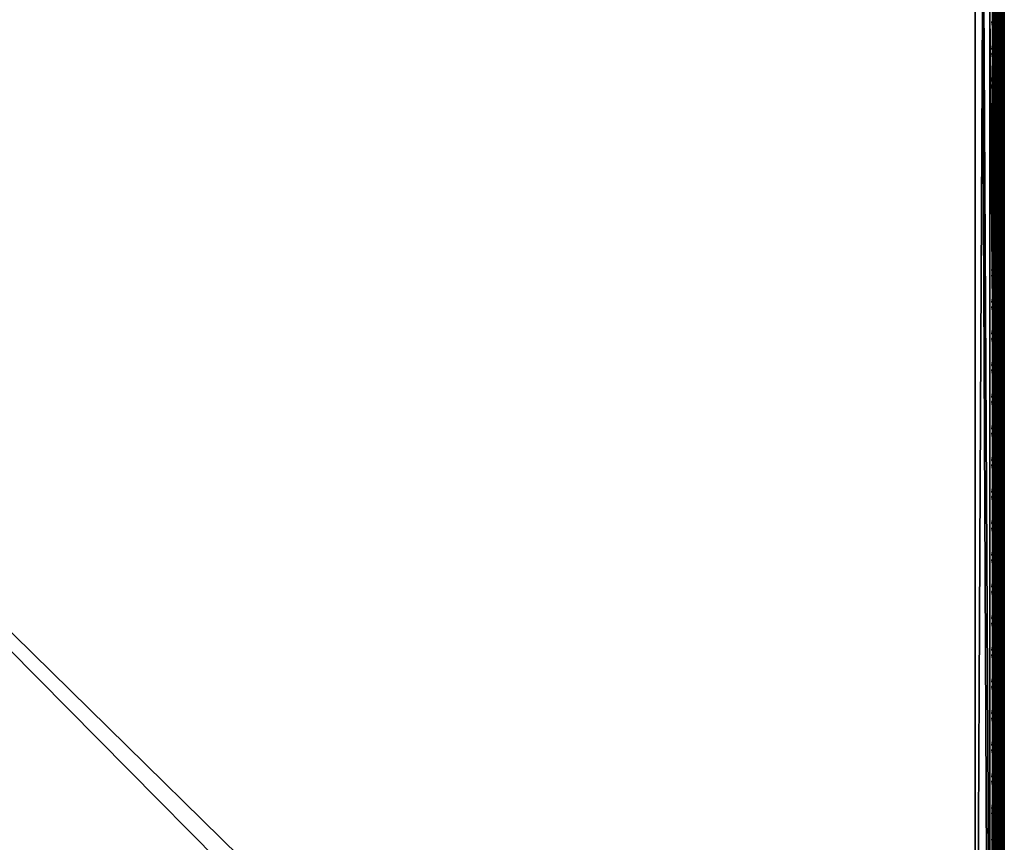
# Model space of a CAD drawing. Header units: inches. Extents: x 0 to 28, y -28 to 0.
# Tile 18 of 98: x 19.6 to 28, y -21.2 to -14.1. Entities that reach past the tile are written whole.
import ezdxf

# ---------------------------------------------------------------- set-up
doc = ezdxf.new("R2010")
doc.units = ezdxf.units.IN
doc.header["$LTSCALE"] = 0.03937
doc.header["$MEASUREMENT"] = 0
for name, color, linetype in [('A-FURN-3-ST', 151, 'Continuous'), ('A-FURN-3-ST-SEAM', 250, 'Continuous'), ('A-FURN-3-STITCH', 15, 'Continuous')]:
    doc.layers.add(name, color=color, linetype=linetype)
doc.layers.add('A-FURN-3-ST-LM', color=7, linetype='Continuous', true_color=0xffbd7a)

msp = doc.modelspace()

# ---------------------------------------------------------------- meshes
at = {"layer": 'A-FURN-3-ST'}
mesh = msp.add_polyface(dxfattribs=at)
corners = [(0.25, -0.4912, 5), (27.75, -27.51, 5), (0.25, -27.51, 5), (0.125, -0.4912, 5.0335), (0.125, -27.51, 5.0335), (0.0335, -0.4912, 5.125), (0.0335, -27.51, 5.125), (0, -0.4912, 5.25), (0, -27.51, 5.25), (0.25, -27.7013, 5.0381), (0.125, -27.6885, 5.069), (0.0335, -27.6535, 5.1535), (0, -27.635, 5.2835), (0.25, -26.91, 18), (0.125, -26.91, 17.9665), (0.25, -27.1947, 17.9625), (0.125, -27.186, 17.9302), (0.25, -27.46, 17.8526), (0.125, -27.4433, 17.8236), (0.25, -27.6878, 17.6778), (0.125, -27.6641, 17.6541), (0.0335, -26.91, 17.875), (0.0335, -27.1624, 17.8418), (0.0335, -27.3975, 17.7444), (0.0335, -27.5994, 17.5894), (0, -26.91, 17.75), (0, -27.13, 17.721), (0, -27.335, 17.6361), (0, -27.511, 17.501), (0.0335, -27.7544, 17.3875), (0, -27.6461, 17.325), (0.0335, -1.1, 17.875), (0.125, -1.1, 17.9665), (0.25, -1.1, 18), (27.75, -27.6878, 17.6778), (27.75, -27.46, 17.8526), (27.75, -27.1947, 17.9625), (0, -27.7265, 5.375), (0, -27.76, 5.5), (0, -0.2412, 5.5002), (0, -0.25, 16.9007), (0, -27.76, 16.9), (0, -1.1, 17.75), (0, -27.731, 17.12)]
mesh.append_faces([[corners[k] for k in face] for face in [(0, 1, 2), (3, 2, 4), (5, 4, 6), (7, 6, 8), (9, 10, 2), (2, 10, 4), (4, 10, 11), (4, 11, 6), (6, 11, 8), (8, 11, 12), (13, 14, 15), (15, 14, 16), (15, 16, 17), (17, 16, 18), (17, 18, 19), (19, 18, 20), (14, 21, 16), (16, 21, 22), (16, 22, 23, 18), (18, 23, 24, 20), (21, 25, 22), (22, 25, 26), (22, 26, 23), (23, 26, 27), (23, 27, 24), (24, 27, 28), (24, 28, 29), (29, 28, 30), (31, 25, 21), (32, 21, 14), (33, 14, 13), (19, 34, 17), (17, 35, 15), (15, 36, 13), (2, 1, 9), (12, 37, 8), (8, 38, 39), (40, 38, 41), (42, 41, 25), (25, 41, 43), (25, 43, 30), (30, 28, 25), (25, 28, 27), (25, 27, 26)]])
mesh = msp.add_polyface(dxfattribs=at)
corners = [(0.25, -1.1, 18), (27.75, -1.1, 18), (0.25, -0.8154, 17.9626), (27.75, -0.8154, 17.9626), (0.25, -0.5502, 17.8528), (27.75, -0.5502, 17.8528), (0.25, -0.3225, 17.6781), (0.25, -0.2998, 5.0381), (27.75, -0.2998, 5.0381), (0.25, -0.4912, 5), (0.25, -27.51, 5), (0.125, -0.4912, 5.0335), (0.125, -27.51, 5.0335), (0.0335, -0.4912, 5.125), (0.0335, -27.51, 5.125), (0, -0.4912, 5.25), (0.125, -0.3126, 5.069), (0.0335, -0.3477, 5.1536), (0, -0.3662, 5.2835), (0, -1.1, 17.75), (0.0335, -1.1, 17.875), (0, -0.8801, 17.7211), (0.0335, -0.8478, 17.8418), (0, -0.6752, 17.6362), (0.0335, -0.6127, 17.7445), (0, -0.4992, 17.5013), (0.0335, -0.4108, 17.5897), (0, -0.3641, 17.3254), (0.125, -1.1, 17.9665), (0.125, -0.8241, 17.9302), (0.125, -0.567, 17.8238), (0.125, -0.3462, 17.6544), (0, -26.91, 17.75), (0.0335, -26.91, 17.875), (0.125, -26.91, 17.9665), (0, -27.51, 5.25), (0, -0.2412, 5.5002), (0, -0.2747, 5.3751), (0, -27.76, 5.5), (0, -0.25, 16.9007), (0, -27.76, 16.9), (0, -0.2791, 17.1205), (0.25, -26.91, 18)]
mesh.append_faces([[corners[k] for k in face] for face in [(0, 1, 2), (2, 3, 4), (4, 5, 6), (7, 8, 9), (9, 10, 11), (11, 12, 13), (13, 14, 15), (16, 7, 11), (11, 7, 9), (11, 13, 16), (16, 13, 17), (13, 15, 17), (17, 15, 18), (19, 20, 21), (21, 20, 22), (21, 22, 23), (23, 22, 24), (23, 24, 25), (25, 24, 26), (25, 26, 27), (20, 28, 22), (22, 28, 29), (22, 29, 30, 24), (24, 30, 31, 26), (28, 0, 29), (29, 0, 2), (29, 2, 30), (30, 2, 4), (30, 4, 31), (31, 4, 6), (19, 32, 20), (20, 33, 28), (28, 34, 0), (35, 36, 15), (15, 37, 18), (36, 38, 39), (39, 40, 19), (21, 23, 19), (19, 23, 25), (19, 25, 27), (27, 41, 19), (19, 41, 39), (42, 1, 0)]])
mesh = msp.add_polyface(dxfattribs=at)
corners = [(27.9665, -0.4912, 5.125), (28, -27.51, 5.25), (27.9665, -27.51, 5.125), (27.875, -0.4912, 5.0335), (27.875, -27.51, 5.0335), (27.75, -0.4912, 5), (27.75, -27.51, 5), (27.875, -27.6885, 5.069), (27.75, -27.7013, 5.0381), (27.9665, -27.6535, 5.1535), (28, -27.635, 5.2835), (28, -26.91, 17.75), (27.9665, -26.91, 17.875), (28, -27.13, 17.721), (27.9665, -27.1624, 17.8418), (28, -27.335, 17.6361), (27.9665, -27.3975, 17.7444), (28, -27.511, 17.501), (27.9665, -27.5994, 17.5894), (28, -27.6461, 17.325), (27.875, -26.91, 17.9665), (27.875, -27.186, 17.9302), (27.875, -27.4433, 17.8236), (27.875, -27.6641, 17.6541), (27.75, -26.91, 18), (27.75, -27.1947, 17.9625), (27.75, -27.46, 17.8526), (27.75, -27.6878, 17.6778), (27.875, -1.1, 17.9665), (27.9665, -1.1, 17.875), (28, -1.1, 17.75), (28, -0.2412, 5.5002), (28, -27.76, 5.5), (28, -27.7265, 5.375), (28, -0.25, 16.9007), (28, -27.76, 16.9), (28, -27.731, 17.12), (0.25, -27.46, 17.8526), (0.25, -27.1947, 17.9625), (0.25, -26.91, 18), (0.25, -27.7013, 5.0381), (27.75, -1.1, 18)]
mesh.append_faces([[corners[k] for k in face] for face in [(0, 1, 2), (3, 2, 4), (5, 4, 6), (7, 8, 4), (4, 8, 6), (4, 2, 7), (7, 2, 9), (2, 1, 9), (9, 1, 10), (11, 12, 13), (13, 12, 14), (13, 14, 15), (15, 14, 16), (15, 16, 17), (17, 16, 18), (17, 18, 19), (12, 20, 14), (14, 20, 21), (14, 21, 22, 16), (16, 22, 23, 18), (20, 24, 21), (21, 24, 25), (21, 25, 22), (22, 25, 26), (22, 26, 23), (23, 26, 27), (28, 24, 20), (29, 20, 12), (30, 12, 11), (1, 31, 32), (1, 32, 33), (32, 34, 35), (35, 30, 11), (13, 15, 11), (11, 15, 17), (11, 17, 19), (19, 36, 11), (11, 36, 35), (33, 10, 1), (37, 27, 26), (38, 26, 25), (39, 25, 24), (40, 6, 8), (24, 41, 39)]])
mesh = msp.add_polyface(dxfattribs=at)
corners = [(28, -0.4912, 5.25), (28, -27.51, 5.25), (27.9665, -0.4912, 5.125), (27.9665, -27.51, 5.125), (27.875, -0.4912, 5.0335), (27.875, -27.51, 5.0335), (27.75, -0.4912, 5), (27.875, -0.3126, 5.069), (27.9665, -0.3477, 5.1536), (28, -0.3662, 5.2835), (27.75, -1.1, 18), (27.875, -1.1, 17.9665), (27.75, -0.8154, 17.9626), (27.875, -0.8241, 17.9302), (27.75, -0.5502, 17.8528), (27.875, -0.567, 17.8238), (27.75, -0.3225, 17.6781), (27.875, -0.3462, 17.6544), (27.9665, -1.1, 17.875), (27.9665, -0.8478, 17.8418), (27.9665, -0.6127, 17.7445), (27.9665, -0.4108, 17.5897), (28, -1.1, 17.75), (28, -0.8801, 17.7211), (28, -0.6752, 17.6362), (28, -0.4992, 17.5013), (27.9665, -0.2559, 17.3879), (28, -0.3641, 17.3254), (27.75, -26.91, 18), (27.875, -26.91, 17.9665), (27.9665, -26.91, 17.875), (0.25, -0.8154, 17.9626), (0.25, -0.5502, 17.8528), (0.25, -0.3225, 17.6781), (0.25, -0.4912, 5), (27.75, -0.2998, 5.0381), (27.75, -27.51, 5), (28, -0.2412, 5.5002), (28, -0.2747, 5.3751), (28, -0.25, 16.9007), (28, -27.76, 5.5), (28, -27.76, 16.9), (28, -0.2791, 17.1205)]
mesh.append_faces([[corners[k] for k in face] for face in [(0, 1, 2), (2, 3, 4), (4, 5, 6), (6, 7, 4), (4, 7, 8), (4, 8, 2), (2, 8, 0), (0, 8, 9), (10, 11, 12), (12, 11, 13), (12, 13, 14), (14, 13, 15), (14, 15, 16), (16, 15, 17), (11, 18, 13), (13, 18, 19), (13, 19, 20, 15), (15, 20, 21, 17), (18, 22, 19), (19, 22, 23), (19, 23, 20), (20, 23, 24), (20, 24, 21), (21, 24, 25), (21, 25, 26), (26, 25, 27), (10, 28, 11), (11, 29, 18), (18, 30, 22), (31, 10, 12), (32, 12, 14), (33, 14, 16), (34, 35, 6), (6, 36, 34), (0, 37, 1), (9, 38, 0), (37, 39, 40), (41, 39, 22), (39, 42, 22), (22, 42, 27), (22, 27, 25), (25, 24, 22), (22, 24, 23)]])
at = {"layer": 'A-FURN-3-ST-LM'}
mesh = msp.add_polyface(dxfattribs=at)
corners = [(0.1, -27.76, 18.5), (0.05, -27.76, 18.4866), (0.1201, -27.835, 18.5), (0.0768, -27.86, 18.4866), (0.175, -27.8899, 18.5), (0.15, -27.9332, 18.4866), (0.25, -27.91, 18.5), (0.25, -27.96, 18.4866), (0.1317, -27.9649, 18.45), (0.25, -27.9966, 18.45), (0.125, -27.9765, 18.4), (0.25, -28.01, 18.4), (0.0134, -27.76, 18.45), (0.0451, -27.8783, 18.45), (0, -27.76, 18.4), (0.0335, -27.885, 18.4), (0.1, -0.25, 18.5), (0.05, -0.25, 18.4866), (0.0134, -0.25, 18.45), (0, -0.25, 18.4), (27.75, -28.01, 18.4), (27.75, -27.9966, 18.45), (27.75, -27.96, 18.4866), (27.75, -27.91, 18.5), (0.25, -0.1, 18.5), (0.25, -0.05, 18.4866), (0.175, -0.1201, 18.5), (0.15, -0.0768, 18.4866), (0.1201, -0.175, 18.5), (0.0768, -0.15, 18.4866), (0.0451, -0.1317, 18.45), (0.0335, -0.125, 18.4), (0.25, -0.0134, 18.45), (0.1317, -0.0451, 18.45), (0.25, 0, 18.4), (0.125, -0.0335, 18.4), (28, -27.76, 18.4), (27.9866, -27.76, 18.45), (27.9665, -27.885, 18.4), (27.9549, -27.8783, 18.45), (27.875, -27.9765, 18.4), (27.8683, -27.9649, 18.45), (27.85, -27.9332, 18.4866), (27.825, -27.8899, 18.5), (27.95, -27.76, 18.4866), (27.9232, -27.86, 18.4866), (27.9, -27.76, 18.5), (27.8799, -27.835, 18.5), (27.75, -0.1, 18.5), (27.75, -0.05, 18.4866), (27.75, -0.0134, 18.45), (27.75, 0, 18.4), (28, -0.25, 18.4), (27.9866, -0.25, 18.45), (27.95, -0.25, 18.4866), (27.9, -0.25, 18.5), (27.875, -0.0335, 18.4), (27.8683, -0.0451, 18.45), (27.9665, -0.125, 18.4), (27.9549, -0.1317, 18.45), (27.9232, -0.15, 18.4866), (27.8799, -0.175, 18.5), (27.85, -0.0768, 18.4866), (27.825, -0.1201, 18.5), (28, -0.25, 18), (28, -27.76, 18), (27.9665, -27.885, 18), (27.875, -27.9765, 18), (27.75, -28.01, 18), (0.25, -28.01, 18), (0.125, -27.9765, 18), (0.0335, -27.885, 18), (0, -27.76, 18), (0, -0.25, 18), (0.0335, -0.125, 18), (0.125, -0.0335, 18), (0.25, 0, 18), (27.75, 0, 18), (27.875, -0.0335, 18), (27.9665, -0.125, 18)]
mesh.append_faces([[corners[k] for k in face] for face in [(0, 1, 2), (2, 1, 3), (2, 3, 4), (4, 3, 5), (4, 5, 6), (6, 5, 7), (7, 5, 8), (7, 8, 9), (9, 8, 10), (9, 10, 11), (1, 12, 3), (3, 12, 13), (3, 13, 8, 5), (12, 14, 13), (13, 14, 15), (13, 15, 8), (8, 15, 10), (0, 16, 1), (1, 16, 17), (1, 17, 12), (12, 17, 18), (12, 18, 14), (14, 18, 19), (11, 20, 9), (9, 20, 21), (9, 21, 7), (7, 21, 22), (7, 22, 6), (6, 22, 23), (24, 25, 26), (26, 25, 27), (26, 27, 28), (28, 27, 29), (28, 29, 16), (16, 29, 17), (17, 29, 30), (17, 30, 18), (18, 30, 31), (18, 31, 19), (25, 32, 27), (27, 32, 33), (27, 33, 30, 29), (32, 34, 33), (33, 34, 35), (33, 35, 30), (30, 35, 31), (36, 37, 38), (38, 37, 39), (38, 39, 40), (40, 39, 41), (40, 41, 20), (20, 41, 21), (21, 41, 42), (21, 42, 22), (22, 42, 43), (22, 43, 23), (37, 44, 39), (39, 44, 45), (39, 45, 42, 41), (44, 46, 45), (45, 46, 47), (45, 47, 42), (42, 47, 43), (24, 48, 25), (25, 48, 49), (25, 49, 32), (32, 49, 50), (32, 50, 34), (34, 50, 51), (36, 52, 37), (37, 52, 53), (37, 53, 44), (44, 53, 54), (44, 54, 46), (46, 54, 55), (51, 50, 56), (56, 50, 57), (56, 57, 58), (58, 57, 59), (58, 59, 52), (52, 59, 53), (53, 59, 60), (53, 60, 54), (54, 60, 61), (54, 61, 55), (50, 49, 57), (57, 49, 62), (57, 62, 60, 59), (49, 48, 62), (62, 48, 63), (62, 63, 60), (60, 63, 61), (52, 36, 64), (64, 36, 65), (65, 36, 66), (66, 36, 38), (66, 38, 67), (67, 38, 40), (67, 40, 68), (68, 40, 20), (20, 11, 68), (68, 11, 69), (69, 11, 70), (70, 11, 10), (70, 10, 71), (71, 10, 15), (71, 15, 72), (72, 15, 14), (2, 4, 0), (0, 4, 6), (0, 6, 24), (24, 6, 23), (24, 23, 48), (48, 23, 46), (48, 46, 55), (23, 43, 46), (46, 43, 47), (61, 63, 55), (55, 63, 48), (0, 24, 16), (16, 24, 26), (16, 26, 28), (14, 19, 72), (72, 19, 73), (73, 19, 74), (74, 19, 31), (74, 31, 75), (75, 31, 35), (75, 35, 76), (76, 35, 34), (34, 51, 76), (76, 51, 77), (77, 51, 78), (78, 51, 56), (78, 56, 79), (79, 56, 58), (79, 58, 64), (64, 58, 52)]])
mesh.append_faces([[corners[k] for k in face] for face in [(75, 73, 74), (67, 65, 66)]], dxfattribs={"vtx0": -1})
mesh.append_faces([[corners[k] for k in face] for face in [(70, 72, 69), (76, 73, 75), (78, 64, 77), (68, 65, 67)]], dxfattribs={"vtx0": -1, "vtx1": -1})
mesh.append_faces([[corners[k] for k in face] for face in [(69, 72, 76), (77, 65, 68)]], dxfattribs={"vtx0": -1, "vtx1": -1, "vtx2": -1})
mesh.append_faces([[corners[k] for k in face] for face in [(69, 76, 77), (77, 64, 65)]], dxfattribs={"vtx0": -1, "vtx2": -1})
mesh.append_faces([[corners[k] for k in face] for face in [(72, 73, 76), (68, 69, 77)]], dxfattribs={"vtx1": -1, "vtx2": -1})
mesh.append_faces([[corners[k] for k in face] for face in [(70, 71, 72), (78, 79, 64)]], dxfattribs={"vtx2": -1})
at = {"layer": 'A-FURN-3-ST-SEAM'}
mesh = msp.add_polyface(dxfattribs=at)
corners = [(27.9433, -16.1846, 17.8505), (27.9266, -16.1846, 17.8563), (27.9266, -12.6094, 17.8563), (27.9433, -12.6094, 17.8505), (27.9266, -9.0343, 17.8563), (27.9433, -9.0343, 17.8505), (27.9035, -9.0343, 17.8826), (27.9128, -9.0343, 17.8675), (27.9128, -12.6094, 17.8675), (27.9035, -12.6094, 17.8826), (27.9128, -16.1846, 17.8675), (27.9035, -16.1846, 17.8826), (27.9, -19.7597, 17.9), (27.9, -16.1846, 17.9), (27.9, -12.6094, 17.9), (27.9981, -9.0343, 17.8868), (27.9997, -9.0343, 17.9045), (27.9997, -12.6094, 17.9045), (27.9981, -12.6094, 17.8868), (27.9997, -16.1846, 17.9045), (27.9981, -16.1846, 17.8868), (27.9949, -9.0343, 17.9217), (27.9949, -12.6094, 17.9217), (27.9949, -16.1846, 17.9217), (27.9345, -9.0343, 17.9472), (27.9188, -9.0343, 17.939), (27.9188, -12.6094, 17.939), (27.9345, -12.6094, 17.9472), (27.9188, -16.1846, 17.939), (27.9345, -16.1846, 17.9472), (27.9071, -9.0343, 17.9255), (27.9071, -12.6094, 17.9255), (27.9071, -16.1846, 17.9255), (27.9, -9.0343, 17.9), (27.9071, -19.7597, 17.9255), (27.961, -16.1846, 17.8515), (27.961, -12.6094, 17.8515), (27.961, -9.0343, 17.8515), (27.9845, -16.1846, 17.9362), (27.9845, -12.6094, 17.9362), (27.9845, -9.0343, 17.9362), (27.9772, -16.1846, 17.8588), (27.9772, -12.6094, 17.8588), (27.9772, -9.0343, 17.8588), (27.9696, -16.1846, 17.9459), (27.9696, -12.6094, 17.9459), (27.9696, -9.0343, 17.9459), (27.9345, -19.7597, 17.9472), (27.9696, -19.7597, 17.9459)]
mesh.append_faces([[corners[k] for k in face] for face in [(11, 12, 13), (11, 13, 9), (9, 13, 14), (9, 14, 6), (31, 33, 14), (31, 14, 32), (32, 14, 13), (32, 13, 34)]])
mesh.append_faces([[corners[k] for k in face] for face in [(3, 2, 4, 5), (36, 3, 5, 37), (39, 22, 21, 40), (42, 36, 37, 43), (18, 42, 43, 15), (45, 39, 40, 46), (27, 45, 46, 24)]], dxfattribs={"vtx0": -1})
mesh.append_faces([[corners[k] for k in face] for face in [(0, 1, 2, 3), (9, 8, 10, 11), (18, 17, 19, 20), (17, 22, 23, 19), (27, 26, 28, 29), (26, 31, 32, 28), (35, 0, 3, 36), (38, 23, 22, 39), (1, 10, 8, 2), (41, 35, 36, 42), (20, 41, 42, 18), (44, 38, 39, 45), (47, 48, 44, 29), (29, 44, 45, 27)]], dxfattribs={"vtx0": -1, "vtx2": -1})
mesh.append_faces([[corners[k] for k in face] for face in [(6, 7, 8, 9), (15, 16, 17, 18), (16, 21, 22, 17), (24, 25, 26, 27), (25, 30, 31, 26)]], dxfattribs={"vtx2": -1})
mesh = msp.add_polyface(dxfattribs=at)
corners = [(27.9433, -23.3349, 17.8505), (27.9266, -23.3349, 17.8563), (27.9266, -19.7597, 17.8563), (27.9433, -19.7597, 17.8505), (27.9266, -16.1846, 17.8563), (27.9433, -16.1846, 17.8505), (27.9035, -16.1846, 17.8826), (27.9128, -16.1846, 17.8675), (27.9128, -19.7597, 17.8675), (27.9035, -19.7597, 17.8826), (27.9128, -23.3349, 17.8675), (27.9035, -23.3349, 17.8826), (27.9, -26.91, 17.9), (27.9, -23.3349, 17.9), (27.9, -19.7597, 17.9), (27.9981, -16.1846, 17.8868), (27.9997, -16.1846, 17.9045), (27.9997, -19.7597, 17.9045), (27.9981, -19.7597, 17.8868), (27.9997, -23.3349, 17.9045), (27.9981, -23.3349, 17.8868), (27.9949, -16.1846, 17.9217), (27.9949, -19.7597, 17.9217), (27.9949, -23.3349, 17.9217), (27.9345, -16.1846, 17.9472), (27.9188, -16.1846, 17.939), (27.9188, -19.7597, 17.939), (27.9345, -19.7597, 17.9472), (27.9188, -23.3349, 17.939), (27.9345, -23.3349, 17.9472), (27.9071, -16.1846, 17.9255), (27.9071, -19.7597, 17.9255), (27.9071, -23.3349, 17.9255), (27.9, -16.1846, 17.9), (27.9071, -26.91, 17.9255), (27.961, -23.3349, 17.8515), (27.961, -19.7597, 17.8515), (27.961, -16.1846, 17.8515), (27.9845, -23.3349, 17.9362), (27.9845, -19.7597, 17.9362), (27.9845, -16.1846, 17.9362), (27.9772, -23.3349, 17.8588), (27.9772, -19.7597, 17.8588), (27.9772, -16.1846, 17.8588), (27.9696, -23.3349, 17.9459), (27.9696, -19.7597, 17.9459), (27.9696, -16.1846, 17.9459)]
mesh.append_faces([[corners[k] for k in face] for face in [(11, 12, 13), (11, 13, 9), (9, 13, 14), (9, 14, 6), (31, 33, 14), (31, 14, 32), (32, 14, 13), (32, 13, 34)]])
mesh.append_faces([[corners[k] for k in face] for face in [(9, 8, 10, 11), (18, 17, 19, 20), (17, 22, 23, 19), (27, 26, 28, 29), (26, 31, 32, 28)]], dxfattribs={"vtx0": -1})
mesh.append_faces([[corners[k] for k in face] for face in [(3, 2, 4, 5), (6, 7, 8, 9), (15, 16, 17, 18), (16, 21, 22, 17), (24, 25, 26, 27), (25, 30, 31, 26), (36, 3, 5, 37), (39, 22, 21, 40), (2, 8, 7, 4), (42, 36, 37, 43), (18, 42, 43, 15), (45, 39, 40, 46)]], dxfattribs={"vtx0": -1, "vtx2": -1})
mesh.append_faces([[corners[k] for k in face] for face in [(0, 1, 2, 3), (35, 0, 3, 36), (38, 23, 22, 39), (1, 10, 8, 2), (41, 35, 36, 42), (20, 41, 42, 18), (44, 38, 39, 45), (29, 44, 45, 27)]], dxfattribs={"vtx2": -1})
at = {"layer": 'A-FURN-3-STITCH'}
mesh = msp.add_polymesh((7, 4), dxfattribs=at)
for k, corner in enumerate([(27.8907, -14.3775, 17.9558), (27.8929, -14.3775, 17.9543), (27.8972, -14.3775, 17.9514), (27.8993, -14.3776, 17.9499), (27.895, -14.339, 17.9615), (27.8997, -14.339, 17.9637), (27.904, -14.339, 17.9608), (27.9036, -14.3391, 17.9556), (27.8976, -14.3001, 17.9646), (27.9023, -14.3001, 17.9669), (27.9066, -14.3001, 17.964), (27.9062, -14.3002, 17.9588), (27.8984, -14.261, 17.9652), (27.9031, -14.261, 17.9675), (27.9074, -14.261, 17.9646), (27.9071, -14.2611, 17.9594), (27.8976, -14.222, 17.9633), (27.9023, -14.2219, 17.9656), (27.9066, -14.222, 17.9627), (27.9062, -14.2221, 17.9575), (27.895, -14.1832, 17.9589), (27.8997, -14.1832, 17.9611), (27.904, -14.1832, 17.9582), (27.9036, -14.1833, 17.953), (27.8907, -14.145, 17.9519), (27.8929, -14.145, 17.9505), (27.8972, -14.1451, 17.9476), (27.8993, -14.1451, 17.9461)]):
    mesh.set_mesh_vertex(divmod(k, 4), corner)
mesh = msp.add_polymesh((7, 4), dxfattribs=at)
for k, corner in enumerate([(27.8907, -14.649, 17.9558), (27.8929, -14.649, 17.9543), (27.8972, -14.6491, 17.9514), (27.8993, -14.6491, 17.9499), (27.895, -14.6105, 17.9615), (27.8997, -14.6105, 17.9637), (27.904, -14.6105, 17.9608), (27.9036, -14.6106, 17.9556), (27.8976, -14.5716, 17.9646), (27.9023, -14.5716, 17.9669), (27.9066, -14.5717, 17.964), (27.9062, -14.5717, 17.9588), (27.8984, -14.5326, 17.9652), (27.9031, -14.5325, 17.9675), (27.9074, -14.5326, 17.9646), (27.9071, -14.5327, 17.9594), (27.8976, -14.4935, 17.9633), (27.9023, -14.4935, 17.9656), (27.9066, -14.4935, 17.9627), (27.9062, -14.4936, 17.9575), (27.895, -14.4548, 17.9589), (27.8997, -14.4547, 17.9611), (27.904, -14.4548, 17.9582), (27.9036, -14.4549, 17.953), (27.8907, -14.4165, 17.9519), (27.8929, -14.4165, 17.9505), (27.8972, -14.4166, 17.9476), (27.8993, -14.4166, 17.9461)]):
    mesh.set_mesh_vertex(divmod(k, 4), corner)
mesh = msp.add_polymesh((7, 4), dxfattribs=at)
for k, corner in enumerate([(27.8907, -14.9205, 17.9558), (27.8929, -14.9205, 17.9543), (27.8972, -14.9206, 17.9514), (27.8993, -14.9206, 17.9499), (27.895, -14.8821, 17.9615), (27.8997, -14.882, 17.9637), (27.904, -14.8821, 17.9608), (27.9036, -14.8822, 17.9556), (27.8976, -14.8432, 17.9646), (27.9023, -14.8431, 17.9669), (27.9066, -14.8432, 17.964), (27.9062, -14.8433, 17.9588), (27.8984, -14.8041, 17.9652), (27.9031, -14.8041, 17.9675), (27.9074, -14.8041, 17.9646), (27.9071, -14.8042, 17.9594), (27.8976, -14.765, 17.9633), (27.9023, -14.765, 17.9656), (27.9066, -14.7651, 17.9627), (27.9062, -14.7651, 17.9575), (27.895, -14.7263, 17.9589), (27.8997, -14.7262, 17.9611), (27.904, -14.7263, 17.9582), (27.9036, -14.7264, 17.953), (27.8907, -14.688, 17.9519), (27.8929, -14.6881, 17.9505), (27.8972, -14.6881, 17.9476), (27.8993, -14.6881, 17.9461)]):
    mesh.set_mesh_vertex(divmod(k, 4), corner)
mesh = msp.add_polymesh((7, 4), dxfattribs=at)
for k, corner in enumerate([(27.8907, -15.192, 17.9558), (27.8929, -15.1921, 17.9543), (27.8972, -15.1921, 17.9514), (27.8993, -15.1921, 17.9499), (27.895, -15.1536, 17.9615), (27.8997, -15.1536, 17.9637), (27.904, -15.1536, 17.9608), (27.9036, -15.1537, 17.9556), (27.8976, -15.1147, 17.9646), (27.9023, -15.1147, 17.9669), (27.9066, -15.1147, 17.964), (27.9062, -15.1148, 17.9588), (27.8984, -15.0756, 17.9652), (27.9031, -15.0756, 17.9675), (27.9074, -15.0756, 17.9646), (27.9071, -15.0757, 17.9594), (27.8976, -15.0366, 17.9633), (27.9023, -15.0365, 17.9656), (27.9066, -15.0366, 17.9627), (27.9062, -15.0367, 17.9575), (27.895, -14.9978, 17.9589), (27.8997, -14.9978, 17.9611), (27.904, -14.9978, 17.9582), (27.9036, -14.9979, 17.953), (27.8907, -14.9596, 17.9519), (27.8929, -14.9596, 17.9505), (27.8972, -14.9596, 17.9476), (27.8993, -14.9597, 17.9461)]):
    mesh.set_mesh_vertex(divmod(k, 4), corner)
mesh = msp.add_polymesh((7, 4), dxfattribs=at)
for k, corner in enumerate([(27.8907, -15.4636, 17.9558), (27.8929, -15.4636, 17.9543), (27.8972, -15.4636, 17.9514), (27.8993, -15.4637, 17.9499), (27.895, -15.4251, 17.9615), (27.8997, -15.4251, 17.9637), (27.904, -15.4251, 17.9608), (27.9036, -15.4252, 17.9556), (27.8976, -15.3862, 17.9646), (27.9023, -15.3862, 17.9669), (27.9066, -15.3862, 17.964), (27.9062, -15.3863, 17.9588), (27.8984, -15.3472, 17.9652), (27.9031, -15.3471, 17.9675), (27.9074, -15.3472, 17.9646), (27.9071, -15.3472, 17.9594), (27.8976, -15.3081, 17.9633), (27.9023, -15.3081, 17.9656), (27.9066, -15.3081, 17.9627), (27.9062, -15.3082, 17.9575), (27.895, -15.2693, 17.9589), (27.8997, -15.2693, 17.9611), (27.904, -15.2694, 17.9582), (27.9036, -15.2694, 17.953), (27.8907, -15.2311, 17.9519), (27.8929, -15.2311, 17.9505), (27.8972, -15.2312, 17.9476), (27.8993, -15.2312, 17.9461)]):
    mesh.set_mesh_vertex(divmod(k, 4), corner)
mesh = msp.add_polymesh((7, 4), dxfattribs=at)
for k, corner in enumerate([(27.8907, -15.7351, 17.9558), (27.8929, -15.7351, 17.9543), (27.8972, -15.7352, 17.9514), (27.8993, -15.7352, 17.9499), (27.895, -15.6967, 17.9615), (27.8997, -15.6966, 17.9637), (27.904, -15.6967, 17.9608), (27.9036, -15.6968, 17.9556), (27.8976, -15.6578, 17.9646), (27.9023, -15.6577, 17.9669), (27.9066, -15.6578, 17.964), (27.9062, -15.6579, 17.9588), (27.8984, -15.6187, 17.9652), (27.9031, -15.6186, 17.9675), (27.9074, -15.6187, 17.9646), (27.9071, -15.6188, 17.9594), (27.8976, -15.5796, 17.9633), (27.9023, -15.5796, 17.9656), (27.9066, -15.5796, 17.9627), (27.9062, -15.5797, 17.9575), (27.895, -15.5409, 17.9589), (27.8997, -15.5408, 17.9611), (27.904, -15.5409, 17.9582), (27.9036, -15.541, 17.953), (27.8907, -15.5026, 17.9519), (27.8929, -15.5027, 17.9505), (27.8972, -15.5027, 17.9476), (27.8993, -15.5027, 17.9461)]):
    mesh.set_mesh_vertex(divmod(k, 4), corner)
mesh = msp.add_polymesh((7, 4), dxfattribs=at)
for k, corner in enumerate([(27.8907, -16.0066, 17.9558), (27.8929, -16.0067, 17.9543), (27.8972, -16.0067, 17.9514), (27.8993, -16.0067, 17.9499), (27.895, -15.9682, 17.9615), (27.8997, -15.9681, 17.9637), (27.904, -15.9682, 17.9608), (27.9036, -15.9683, 17.9556), (27.8976, -15.9293, 17.9646), (27.9023, -15.9293, 17.9669), (27.9066, -15.9293, 17.964), (27.9062, -15.9294, 17.9588), (27.8984, -15.8902, 17.9652), (27.9031, -15.8902, 17.9675), (27.9074, -15.8902, 17.9646), (27.9071, -15.8903, 17.9594), (27.8976, -15.8512, 17.9633), (27.9023, -15.8511, 17.9656), (27.9066, -15.8512, 17.9627), (27.9062, -15.8513, 17.9575), (27.895, -15.8124, 17.9589), (27.8997, -15.8124, 17.9611), (27.904, -15.8124, 17.9582), (27.9036, -15.8125, 17.953), (27.8907, -15.7742, 17.9519), (27.8929, -15.7742, 17.9505), (27.8972, -15.7742, 17.9476), (27.8993, -15.7743, 17.9461)]):
    mesh.set_mesh_vertex(divmod(k, 4), corner)
mesh = msp.add_polymesh((7, 4), dxfattribs=at)
for k, corner in enumerate([(27.8907, -16.2782, 17.9558), (27.8929, -16.2782, 17.9543), (27.8972, -16.2782, 17.9514), (27.8993, -16.2783, 17.9499), (27.895, -16.2397, 17.9615), (27.8997, -16.2397, 17.9637), (27.904, -16.2397, 17.9608), (27.9036, -16.2398, 17.9556), (27.8976, -16.2008, 17.9646), (27.9023, -16.2008, 17.9669), (27.9066, -16.2008, 17.964), (27.9062, -16.2009, 17.9588), (27.8984, -16.1617, 17.9652), (27.9031, -16.1617, 17.9675), (27.9074, -16.1618, 17.9646), (27.9071, -16.1618, 17.9594), (27.8976, -16.1227, 17.9633), (27.9023, -16.1227, 17.9656), (27.9066, -16.1227, 17.9627), (27.9062, -16.1228, 17.9575), (27.895, -16.0839, 17.9589), (27.8997, -16.0839, 17.9611), (27.904, -16.0839, 17.9582), (27.9036, -16.084, 17.953), (27.8907, -16.0457, 17.9519), (27.8929, -16.0457, 17.9505), (27.8972, -16.0458, 17.9476), (27.8993, -16.0458, 17.9461)]):
    mesh.set_mesh_vertex(divmod(k, 4), corner)
mesh = msp.add_polymesh((7, 4), dxfattribs=at)
for k, corner in enumerate([(27.8907, -16.5497, 17.9558), (27.8929, -16.5497, 17.9543), (27.8972, -16.5498, 17.9514), (27.8993, -16.5498, 17.9499), (27.895, -16.5112, 17.9615), (27.8997, -16.5112, 17.9637), (27.904, -16.5113, 17.9608), (27.9036, -16.5113, 17.9556), (27.8976, -16.4724, 17.9646), (27.9023, -16.4723, 17.9669), (27.9066, -16.4724, 17.964), (27.9062, -16.4725, 17.9588), (27.8984, -16.4333, 17.9652), (27.9031, -16.4332, 17.9675), (27.9074, -16.4333, 17.9646), (27.9071, -16.4334, 17.9594), (27.8976, -16.3942, 17.9633), (27.9023, -16.3942, 17.9656), (27.9066, -16.3942, 17.9627), (27.9062, -16.3943, 17.9575), (27.895, -16.3555, 17.9589), (27.8997, -16.3554, 17.9611), (27.904, -16.3555, 17.9582), (27.9036, -16.3556, 17.953), (27.8907, -16.3172, 17.9519), (27.8929, -16.3172, 17.9505), (27.8972, -16.3173, 17.9476), (27.8993, -16.3173, 17.9461)]):
    mesh.set_mesh_vertex(divmod(k, 4), corner)
mesh = msp.add_polymesh((7, 4), dxfattribs=at)
for k, corner in enumerate([(27.8907, -16.8212, 17.9558), (27.8929, -16.8212, 17.9543), (27.8972, -16.8213, 17.9514), (27.8993, -16.8213, 17.9499), (27.895, -16.7828, 17.9615), (27.8997, -16.7827, 17.9637), (27.904, -16.7828, 17.9608), (27.9036, -16.7829, 17.9556), (27.8976, -16.7439, 17.9646), (27.9023, -16.7438, 17.9669), (27.9066, -16.7439, 17.964), (27.9062, -16.744, 17.9588), (27.8984, -16.7048, 17.9652), (27.9031, -16.7048, 17.9675), (27.9074, -16.7048, 17.9646), (27.9071, -16.7049, 17.9594), (27.8976, -16.6658, 17.9633), (27.9023, -16.6657, 17.9656), (27.9066, -16.6658, 17.9627), (27.9062, -16.6659, 17.9575), (27.895, -16.627, 17.9589), (27.8997, -16.627, 17.9611), (27.904, -16.627, 17.9582), (27.9036, -16.6271, 17.953), (27.8907, -16.5888, 17.9519), (27.8929, -16.5888, 17.9505), (27.8972, -16.5888, 17.9476), (27.8993, -16.5888, 17.9461)]):
    mesh.set_mesh_vertex(divmod(k, 4), corner)
mesh = msp.add_polymesh((7, 4), dxfattribs=at)
for k, corner in enumerate([(27.8907, -17.0928, 17.9558), (27.8929, -17.0928, 17.9543), (27.8972, -17.0928, 17.9514), (27.8993, -17.0929, 17.9499), (27.895, -17.0543, 17.9615), (27.8997, -17.0543, 17.9637), (27.904, -17.0543, 17.9608), (27.9036, -17.0544, 17.9556), (27.8976, -17.0154, 17.9646), (27.9023, -17.0154, 17.9669), (27.9066, -17.0154, 17.964), (27.9062, -17.0155, 17.9588), (27.8984, -16.9763, 17.9652), (27.9031, -16.9763, 17.9675), (27.9074, -16.9763, 17.9646), (27.9071, -16.9764, 17.9594), (27.8976, -16.9373, 17.9633), (27.9023, -16.9372, 17.9656), (27.9066, -16.9373, 17.9627), (27.9062, -16.9374, 17.9575), (27.895, -16.8985, 17.9589), (27.8997, -16.8985, 17.9611), (27.904, -16.8985, 17.9582), (27.9036, -16.8986, 17.953), (27.8907, -16.8603, 17.9519), (27.8929, -16.8603, 17.9505), (27.8972, -16.8604, 17.9476), (27.8993, -16.8604, 17.9461)]):
    mesh.set_mesh_vertex(divmod(k, 4), corner)
mesh = msp.add_polymesh((7, 4), dxfattribs=at)
for k, corner in enumerate([(27.8907, -17.3643, 17.9558), (27.8929, -17.3643, 17.9543), (27.8972, -17.3644, 17.9514), (27.8993, -17.3644, 17.9499), (27.895, -17.3258, 17.9615), (27.8997, -17.3258, 17.9637), (27.904, -17.3258, 17.9608), (27.9036, -17.3259, 17.9556), (27.8976, -17.2869, 17.9646), (27.9023, -17.2869, 17.9669), (27.9066, -17.287, 17.964), (27.9062, -17.287, 17.9588), (27.8984, -17.2479, 17.9652), (27.9031, -17.2478, 17.9675), (27.9074, -17.2479, 17.9646), (27.9071, -17.248, 17.9594), (27.8976, -17.2088, 17.9633), (27.9023, -17.2088, 17.9656), (27.9066, -17.2088, 17.9627), (27.9062, -17.2089, 17.9575), (27.895, -17.1701, 17.9589), (27.8997, -17.17, 17.9611), (27.904, -17.1701, 17.9582), (27.9036, -17.1701, 17.953), (27.8907, -17.1318, 17.9519), (27.8929, -17.1318, 17.9505), (27.8972, -17.1319, 17.9476), (27.8993, -17.1319, 17.9461)]):
    mesh.set_mesh_vertex(divmod(k, 4), corner)
mesh = msp.add_polymesh((7, 4), dxfattribs=at)
for k, corner in enumerate([(27.8907, -17.6358, 17.9558), (27.8929, -17.6358, 17.9543), (27.8972, -17.6359, 17.9514), (27.8993, -17.6359, 17.9499), (27.895, -17.5974, 17.9615), (27.8997, -17.5973, 17.9637), (27.904, -17.5974, 17.9608), (27.9036, -17.5975, 17.9556), (27.8976, -17.5585, 17.9646), (27.9023, -17.5584, 17.9669), (27.9066, -17.5585, 17.964), (27.9062, -17.5586, 17.9588), (27.8984, -17.5194, 17.9652), (27.9031, -17.5194, 17.9675), (27.9074, -17.5194, 17.9646), (27.9071, -17.5195, 17.9594), (27.8976, -17.4803, 17.9633), (27.9023, -17.4803, 17.9656), (27.9066, -17.4804, 17.9627), (27.9062, -17.4804, 17.9575), (27.895, -17.4416, 17.9589), (27.8997, -17.4415, 17.9611), (27.904, -17.4416, 17.9582), (27.9036, -17.4417, 17.953), (27.8907, -17.4033, 17.9519), (27.8929, -17.4034, 17.9505), (27.8972, -17.4034, 17.9476), (27.8993, -17.4034, 17.9461)]):
    mesh.set_mesh_vertex(divmod(k, 4), corner)
mesh = msp.add_polymesh((7, 4), dxfattribs=at)
for k, corner in enumerate([(27.8907, -17.9073, 17.9558), (27.8929, -17.9074, 17.9543), (27.8972, -17.9074, 17.9514), (27.8993, -17.9074, 17.9499), (27.895, -17.8689, 17.9615), (27.8997, -17.8689, 17.9637), (27.904, -17.8689, 17.9608), (27.9036, -17.869, 17.9556), (27.8976, -17.83, 17.9646), (27.9023, -17.83, 17.9669), (27.9066, -17.83, 17.964), (27.9062, -17.8301, 17.9588), (27.8984, -17.7909, 17.9652), (27.9031, -17.7909, 17.9675), (27.9074, -17.7909, 17.9646), (27.9071, -17.791, 17.9594), (27.8976, -17.7519, 17.9633), (27.9023, -17.7518, 17.9656), (27.9066, -17.7519, 17.9627), (27.9062, -17.752, 17.9575), (27.895, -17.7131, 17.9589), (27.8997, -17.7131, 17.9611), (27.904, -17.7131, 17.9582), (27.9036, -17.7132, 17.953), (27.8907, -17.6749, 17.9519), (27.8929, -17.6749, 17.9505), (27.8972, -17.6749, 17.9476), (27.8993, -17.675, 17.9461)]):
    mesh.set_mesh_vertex(divmod(k, 4), corner)
mesh = msp.add_polymesh((7, 4), dxfattribs=at)
for k, corner in enumerate([(27.8907, -18.1789, 17.9558), (27.8929, -18.1789, 17.9543), (27.8972, -18.1789, 17.9514), (27.8993, -18.179, 17.9499), (27.895, -18.1404, 17.9615), (27.8997, -18.1404, 17.9637), (27.904, -18.1404, 17.9608), (27.9036, -18.1405, 17.9556), (27.8976, -18.1015, 17.9646), (27.9023, -18.1015, 17.9669), (27.9066, -18.1015, 17.964), (27.9062, -18.1016, 17.9588), (27.8984, -18.0624, 17.9652), (27.9031, -18.0624, 17.9675), (27.9074, -18.0625, 17.9646), (27.9071, -18.0625, 17.9594), (27.8976, -18.0234, 17.9633), (27.9023, -18.0234, 17.9656), (27.9066, -18.0234, 17.9627), (27.9062, -18.0235, 17.9575), (27.895, -17.9846, 17.9589), (27.8997, -17.9846, 17.9611), (27.904, -17.9847, 17.9582), (27.9036, -17.9847, 17.953), (27.8907, -17.9464, 17.9519), (27.8929, -17.9464, 17.9505), (27.8972, -17.9465, 17.9476), (27.8993, -17.9465, 17.9461)]):
    mesh.set_mesh_vertex(divmod(k, 4), corner)
mesh = msp.add_polymesh((7, 4), dxfattribs=at)
for k, corner in enumerate([(27.8907, -18.4504, 17.9558), (27.8929, -18.4504, 17.9543), (27.8972, -18.4505, 17.9514), (27.8993, -18.4505, 17.9499), (27.895, -18.412, 17.9615), (27.8997, -18.4119, 17.9637), (27.904, -18.412, 17.9608), (27.9036, -18.412, 17.9556), (27.8976, -18.3731, 17.9646), (27.9023, -18.373, 17.9669), (27.9066, -18.3731, 17.964), (27.9062, -18.3732, 17.9588), (27.8984, -18.334, 17.9652), (27.9031, -18.3339, 17.9675), (27.9074, -18.334, 17.9646), (27.9071, -18.3341, 17.9594), (27.8976, -18.2949, 17.9633), (27.9023, -18.2949, 17.9656), (27.9066, -18.2949, 17.9627), (27.9062, -18.295, 17.9575), (27.895, -18.2562, 17.9589), (27.8997, -18.2561, 17.9611), (27.904, -18.2562, 17.9582), (27.9036, -18.2563, 17.953), (27.8907, -18.2179, 17.9519), (27.8929, -18.218, 17.9505), (27.8972, -18.218, 17.9476), (27.8993, -18.218, 17.9461)]):
    mesh.set_mesh_vertex(divmod(k, 4), corner)
mesh = msp.add_polymesh((7, 4), dxfattribs=at)
for k, corner in enumerate([(27.8907, -18.7219, 17.9558), (27.8929, -18.722, 17.9543), (27.8972, -18.722, 17.9514), (27.8993, -18.722, 17.9499), (27.895, -18.6835, 17.9615), (27.8997, -18.6834, 17.9637), (27.904, -18.6835, 17.9608), (27.9036, -18.6836, 17.9556), (27.8976, -18.6446, 17.9646), (27.9023, -18.6446, 17.9669), (27.9066, -18.6446, 17.964), (27.9062, -18.6447, 17.9588), (27.8984, -18.6055, 17.9652), (27.9031, -18.6055, 17.9675), (27.9074, -18.6055, 17.9646), (27.9071, -18.6056, 17.9594), (27.8976, -18.5665, 17.9633), (27.9023, -18.5664, 17.9656), (27.9066, -18.5665, 17.9627), (27.9062, -18.5666, 17.9575), (27.895, -18.5277, 17.9589), (27.8997, -18.5277, 17.9611), (27.904, -18.5277, 17.9582), (27.9036, -18.5278, 17.953), (27.8907, -18.4895, 17.9519), (27.8929, -18.4895, 17.9505), (27.8972, -18.4895, 17.9476), (27.8993, -18.4896, 17.9461)]):
    mesh.set_mesh_vertex(divmod(k, 4), corner)
mesh = msp.add_polymesh((7, 4), dxfattribs=at)
for k, corner in enumerate([(27.8907, -18.9935, 17.9558), (27.8929, -18.9935, 17.9543), (27.8972, -18.9935, 17.9514), (27.8993, -18.9936, 17.9499), (27.895, -18.955, 17.9615), (27.8997, -18.955, 17.9637), (27.904, -18.955, 17.9608), (27.9036, -18.9551, 17.9556), (27.8976, -18.9161, 17.9646), (27.9023, -18.9161, 17.9669), (27.9066, -18.9161, 17.964), (27.9062, -18.9162, 17.9588), (27.8984, -18.877, 17.9652), (27.9031, -18.877, 17.9675), (27.9074, -18.877, 17.9646), (27.9071, -18.8771, 17.9594), (27.8976, -18.838, 17.9633), (27.9023, -18.838, 17.9656), (27.9066, -18.838, 17.9627), (27.9062, -18.8381, 17.9575), (27.895, -18.7992, 17.9589), (27.8997, -18.7992, 17.9611), (27.904, -18.7992, 17.9582), (27.9036, -18.7993, 17.953), (27.8907, -18.761, 17.9519), (27.8929, -18.761, 17.9505), (27.8972, -18.7611, 17.9476), (27.8993, -18.7611, 17.9461)]):
    mesh.set_mesh_vertex(divmod(k, 4), corner)
mesh = msp.add_polymesh((7, 4), dxfattribs=at)
for k, corner in enumerate([(27.8907, -19.265, 17.9558), (27.8929, -19.265, 17.9543), (27.8972, -19.2651, 17.9514), (27.8993, -19.2651, 17.9499), (27.895, -19.2265, 17.9615), (27.8997, -19.2265, 17.9637), (27.904, -19.2266, 17.9608), (27.9036, -19.2266, 17.9556), (27.8976, -19.1877, 17.9646), (27.9023, -19.1876, 17.9669), (27.9066, -19.1877, 17.964), (27.9062, -19.1878, 17.9588), (27.8984, -19.1486, 17.9652), (27.9031, -19.1485, 17.9675), (27.9074, -19.1486, 17.9646), (27.9071, -19.1487, 17.9594), (27.8976, -19.1095, 17.9633), (27.9023, -19.1095, 17.9656), (27.9066, -19.1095, 17.9627), (27.9062, -19.1096, 17.9575), (27.895, -19.0708, 17.9589), (27.8997, -19.0707, 17.9611), (27.904, -19.0708, 17.9582), (27.9036, -19.0709, 17.953), (27.8907, -19.0325, 17.9519), (27.8929, -19.0325, 17.9505), (27.8972, -19.0326, 17.9476), (27.8993, -19.0326, 17.9461)]):
    mesh.set_mesh_vertex(divmod(k, 4), corner)
mesh = msp.add_polymesh((7, 4), dxfattribs=at)
for k, corner in enumerate([(27.8907, -19.5365, 17.9558), (27.8929, -19.5365, 17.9543), (27.8972, -19.5366, 17.9514), (27.8993, -19.5366, 17.9499), (27.895, -19.4981, 17.9615), (27.8997, -19.498, 17.9637), (27.904, -19.4981, 17.9608), (27.9036, -19.4982, 17.9556), (27.8976, -19.4592, 17.9646), (27.9023, -19.4591, 17.9669), (27.9066, -19.4592, 17.964), (27.9062, -19.4593, 17.9588), (27.8984, -19.4201, 17.9652), (27.9031, -19.4201, 17.9675), (27.9074, -19.4201, 17.9646), (27.9071, -19.4202, 17.9594), (27.8976, -19.3811, 17.9633), (27.9023, -19.381, 17.9656), (27.9066, -19.3811, 17.9627), (27.9062, -19.3811, 17.9575), (27.895, -19.3423, 17.9589), (27.8997, -19.3423, 17.9611), (27.904, -19.3423, 17.9582), (27.9036, -19.3424, 17.953), (27.8907, -19.304, 17.9519), (27.8929, -19.3041, 17.9505), (27.8972, -19.3041, 17.9476), (27.8993, -19.3041, 17.9461)]):
    mesh.set_mesh_vertex(divmod(k, 4), corner)
mesh = msp.add_polymesh((7, 4), dxfattribs=at)
for k, corner in enumerate([(27.8907, -19.8081, 17.9558), (27.8929, -19.8081, 17.9543), (27.8972, -19.8081, 17.9514), (27.8993, -19.8081, 17.9499), (27.895, -19.7696, 17.9615), (27.8997, -19.7696, 17.9637), (27.904, -19.7696, 17.9608), (27.9036, -19.7697, 17.9556), (27.8976, -19.7307, 17.9646), (27.9023, -19.7307, 17.9669), (27.9066, -19.7307, 17.964), (27.9062, -19.7308, 17.9588), (27.8984, -19.6916, 17.9652), (27.9031, -19.6916, 17.9675), (27.9074, -19.6916, 17.9646), (27.9071, -19.6917, 17.9594), (27.8976, -19.6526, 17.9633), (27.9023, -19.6525, 17.9656), (27.9066, -19.6526, 17.9627), (27.9062, -19.6527, 17.9575), (27.895, -19.6138, 17.9589), (27.8997, -19.6138, 17.9611), (27.904, -19.6138, 17.9582), (27.9036, -19.6139, 17.953), (27.8907, -19.5756, 17.9519), (27.8929, -19.5756, 17.9505), (27.8972, -19.5756, 17.9476), (27.8993, -19.5757, 17.9461)]):
    mesh.set_mesh_vertex(divmod(k, 4), corner)
mesh = msp.add_polymesh((7, 4), dxfattribs=at)
for k, corner in enumerate([(27.8907, -20.0796, 17.9558), (27.8929, -20.0796, 17.9543), (27.8972, -20.0797, 17.9514), (27.8993, -20.0797, 17.9499), (27.895, -20.0411, 17.9615), (27.8997, -20.0411, 17.9637), (27.904, -20.0411, 17.9608), (27.9036, -20.0412, 17.9556), (27.8976, -20.0022, 17.9646), (27.9023, -20.0022, 17.9669), (27.9066, -20.0023, 17.964), (27.9062, -20.0023, 17.9588), (27.8984, -19.9632, 17.9652), (27.9031, -19.9631, 17.9675), (27.9074, -19.9632, 17.9646), (27.9071, -19.9633, 17.9594), (27.8976, -19.9241, 17.9633), (27.9023, -19.9241, 17.9656), (27.9066, -19.9241, 17.9627), (27.9062, -19.9242, 17.9575), (27.895, -19.8853, 17.9589), (27.8997, -19.8853, 17.9611), (27.904, -19.8854, 17.9582), (27.9036, -19.8854, 17.953), (27.8907, -19.8471, 17.9519), (27.8929, -19.8471, 17.9505), (27.8972, -19.8472, 17.9476), (27.8993, -19.8472, 17.9461)]):
    mesh.set_mesh_vertex(divmod(k, 4), corner)
mesh = msp.add_polymesh((7, 4), dxfattribs=at)
for k, corner in enumerate([(27.8907, -20.3511, 17.9558), (27.8929, -20.3511, 17.9543), (27.8972, -20.3512, 17.9514), (27.8993, -20.3512, 17.9499), (27.895, -20.3127, 17.9615), (27.8997, -20.3126, 17.9637), (27.904, -20.3127, 17.9608), (27.9036, -20.3128, 17.9556), (27.8976, -20.2738, 17.9646), (27.9023, -20.2737, 17.9669), (27.9066, -20.2738, 17.964), (27.9062, -20.2739, 17.9588), (27.8984, -20.2347, 17.9652), (27.9031, -20.2346, 17.9675), (27.9074, -20.2347, 17.9646), (27.9071, -20.2348, 17.9594), (27.8976, -20.1956, 17.9633), (27.9023, -20.1956, 17.9656), (27.9066, -20.1957, 17.9627), (27.9062, -20.1957, 17.9575), (27.895, -20.1569, 17.9589), (27.8997, -20.1568, 17.9611), (27.904, -20.1569, 17.9582), (27.9036, -20.157, 17.953), (27.8907, -20.1186, 17.9519), (27.8929, -20.1187, 17.9505), (27.8972, -20.1187, 17.9476), (27.8993, -20.1187, 17.9461)]):
    mesh.set_mesh_vertex(divmod(k, 4), corner)
mesh = msp.add_polymesh((7, 4), dxfattribs=at)
for k, corner in enumerate([(27.8907, -20.6226, 17.9558), (27.8929, -20.6227, 17.9543), (27.8972, -20.6227, 17.9514), (27.8993, -20.6227, 17.9499), (27.895, -20.5842, 17.9615), (27.8997, -20.5842, 17.9637), (27.904, -20.5842, 17.9608), (27.9036, -20.5843, 17.9556), (27.8976, -20.5453, 17.9646), (27.9023, -20.5453, 17.9669), (27.9066, -20.5453, 17.964), (27.9062, -20.5454, 17.9588), (27.8984, -20.5062, 17.9652), (27.9031, -20.5062, 17.9675), (27.9074, -20.5062, 17.9646), (27.9071, -20.5063, 17.9594), (27.8976, -20.4672, 17.9633), (27.9023, -20.4671, 17.9656), (27.9066, -20.4672, 17.9627), (27.9062, -20.4673, 17.9575), (27.895, -20.4284, 17.9589), (27.8997, -20.4284, 17.9611), (27.904, -20.4284, 17.9582), (27.9036, -20.4285, 17.953), (27.8907, -20.3902, 17.9519), (27.8929, -20.3902, 17.9505), (27.8972, -20.3902, 17.9476), (27.8993, -20.3903, 17.9461)]):
    mesh.set_mesh_vertex(divmod(k, 4), corner)
mesh = msp.add_polymesh((7, 4), dxfattribs=at)
for k, corner in enumerate([(27.8907, -20.8942, 17.9558), (27.8929, -20.8942, 17.9543), (27.8972, -20.8942, 17.9514), (27.8993, -20.8943, 17.9499), (27.895, -20.8557, 17.9615), (27.8997, -20.8557, 17.9637), (27.904, -20.8557, 17.9608), (27.9036, -20.8558, 17.9556), (27.8976, -20.8168, 17.9646), (27.9023, -20.8168, 17.9669), (27.9066, -20.8168, 17.964), (27.9062, -20.8169, 17.9588), (27.8984, -20.7777, 17.9652), (27.9031, -20.7777, 17.9675), (27.9074, -20.7778, 17.9646), (27.9071, -20.7778, 17.9594), (27.8976, -20.7387, 17.9633), (27.9023, -20.7387, 17.9656), (27.9066, -20.7387, 17.9627), (27.9062, -20.7388, 17.9575), (27.895, -20.6999, 17.9589), (27.8997, -20.6999, 17.9611), (27.904, -20.6999, 17.9582), (27.9036, -20.7, 17.953), (27.8907, -20.6617, 17.9519), (27.8929, -20.6617, 17.9505), (27.8972, -20.6618, 17.9476), (27.8993, -20.6618, 17.9461)]):
    mesh.set_mesh_vertex(divmod(k, 4), corner)
mesh = msp.add_polymesh((7, 4), dxfattribs=at)
for k, corner in enumerate([(27.8907, -21.1657, 17.9558), (27.8929, -21.1657, 17.9543), (27.8972, -21.1658, 17.9514), (27.8993, -21.1658, 17.9499), (27.895, -21.1272, 17.9615), (27.8997, -21.1272, 17.9637), (27.904, -21.1273, 17.9608), (27.9036, -21.1273, 17.9556), (27.8976, -21.0884, 17.9646), (27.9023, -21.0883, 17.9669), (27.9066, -21.0884, 17.964), (27.9062, -21.0885, 17.9588), (27.8984, -21.0493, 17.9652), (27.9031, -21.0492, 17.9675), (27.9074, -21.0493, 17.9646), (27.9071, -21.0494, 17.9594), (27.8976, -21.0102, 17.9633), (27.9023, -21.0102, 17.9656), (27.9066, -21.0102, 17.9627), (27.9062, -21.0103, 17.9575), (27.895, -20.9715, 17.9589), (27.8997, -20.9714, 17.9611), (27.904, -20.9715, 17.9582), (27.9036, -20.9716, 17.953), (27.8907, -20.9332, 17.9519), (27.8929, -20.9332, 17.9505), (27.8972, -20.9333, 17.9476), (27.8993, -20.9333, 17.9461)]):
    mesh.set_mesh_vertex(divmod(k, 4), corner)

doc.saveas('drawing.dxf')
